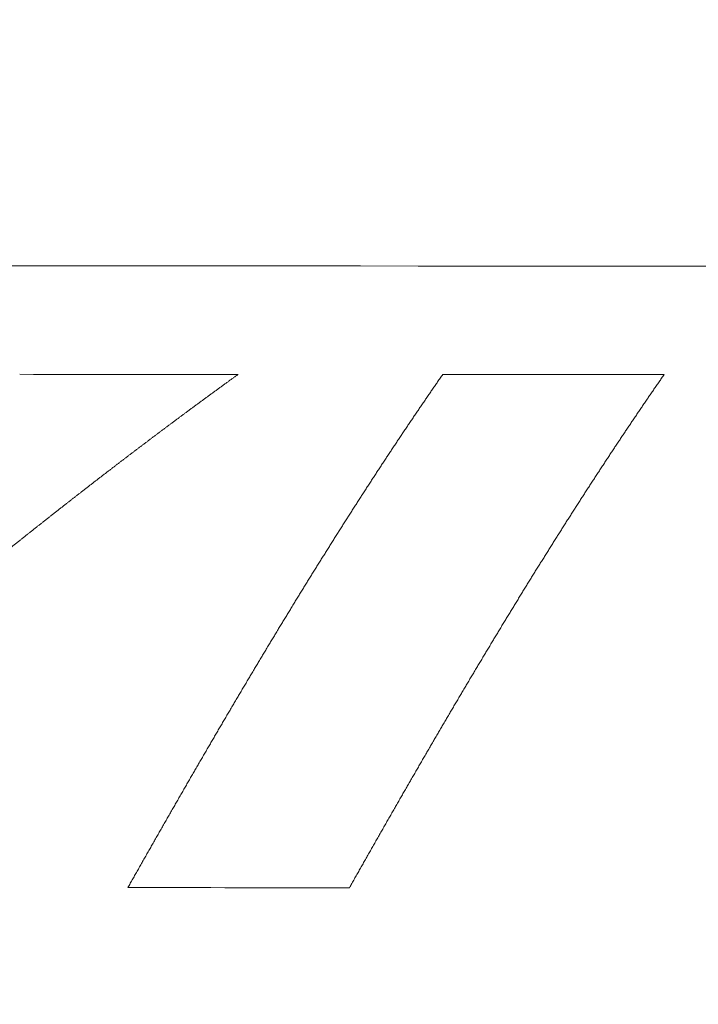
# Model space of a CAD drawing. Header units: millimetres. Extents: x 0 to 594, y 0 to 420.
# Tile 121 of 256: x 267.76 to 271.25, y 161.76 to 166.82. Entities that reach past the tile are written whole.
import ezdxf

# ---------------------------------------------------------------- set-up
doc = ezdxf.new("R2010")
doc.units = ezdxf.units.MM
doc.layers.add('1', color=7, linetype='Continuous', true_color=0xffffff)
doc.styles.add('Arial', font='txt')
doc.dimstyles.get("Standard").update_dxf_attribs({"dimtxt": 0.18, "dimasz": 0.18, "dimexe": 0.18, "dimexo": 0.0625, "dimgap": 0.09, "dimtad": 0, "dimtih": 1, "dimtoh": 1, "dimdec": 4, "dimzin": 0, "dimdsep": 46, "dimtxsty": 'Standard', "dimcen": 0.09, "dimadec": 0, "dimazin": 0, "dimtfac": 1, "dimtdec": 4, "dimtofl": 0, "dimtmove": 0, "dimatfit": 3, "dimfxl": 0, "dimtolj": 1, "dimtzin": 0, "dimarcsym": 0})

# ---------------------------------------------------------------- blocks, each defined once
blk = doc.blocks.new('_U8')
at = {"layer": '1', "color": 18, "lineweight": 18}
for p, q in [((226.9039, 215.3984), (226.9039, 196.8912)), ((318.5034, 149.327), (318.5034, 200.8912)), ((226.9039, 198.8912), (243.5405, 198.8912)), ((318.5034, 198.8912), (301.8668, 198.8912))]:
    blk.add_line(p, q, dxfattribs=at)
at = {"layer": '1', "color": 18}
for points in [[(226.9039, 198.8912), (230.4039, 199.8291), (230.4039, 197.9534)], [(318.5034, 198.8912), (315.0034, 197.9534), (315.0034, 199.8291)]]:
    blk.add_solid(points, dxfattribs=at)
at = {"layer": '1', "color": 18, "linetype": 'Continuous', "lineweight": 13, "char_height": 3.5, "attachment_point": 7, "line_spacing_factor": 1.047437, "style": 'Arial'}
for s, insert in [('\\fArial|b0|i0;\\W1.0000;LCG (DRY WEIGHT)', (255.1731, 196.2555)), ('\\fArial|b0|i0;\\W1.0000;1.8', (245.226, 196.2555))]:
    blk.add_mtext(s, dxfattribs=dict(at, insert=insert))
blk = doc.blocks.new('_U12')
at = {"layer": '1', "color": 18, "lineweight": 18}
for p, q in [((226.9039, 215.3984), (336.0772, 215.3984)), ((334.0772, 215.3984), (334.0772, 177.5008)), ((334.0772, 127.4368), (334.0772, 165.3344)), ((257.5135, 127.4368), (336.0772, 127.4368))]:
    blk.add_line(p, q, dxfattribs=at)
at = {"layer": '1', "color": 18}
for points in [[(334.0772, 215.3984), (335.015, 211.8984), (333.1393, 211.8984)], [(334.0772, 127.4368), (333.1393, 130.9368), (335.015, 130.9368)]]:
    blk.add_solid(points, dxfattribs=at)
at = {"layer": '1', "color": 18, "linetype": 'Continuous', "lineweight": 13, "char_height": 3.5, "attachment_point": 7, "rotation": 90, "line_spacing_factor": 1.047437, "style": 'Arial'}
for s, insert in [('\\fArial|b0|i0;\\W1.0000;LIFTING STROPS* EYE', (344.118, 145.1241)), ('\\fArial|b0|i0;\\W1.0000;1.76', (337.056, 166.9919))]:
    blk.add_mtext(s, dxfattribs=dict(at, insert=insert))

msp = doc.modelspace()

# ---------------------------------------------------------------- linework, layer by layer
at = {"layer": '1', "color": 155, "linetype": 'Continuous', "lineweight": 18}
msp.add_open_spline([(261.8275, 165.5564), (274.4391, 165.5484), (287.0508, 165.5407), (299.6624, 165.5328)], degree=3, dxfattribs=at)
at = {"layer": '1', "color": 155, "linetype": 'Continuous', "lineweight": 13}
for points, knots in [([(265.6621, 162.3586), (265.6663, 162.3624), (265.6748, 162.3699), (265.6874, 162.3811), (265.7, 162.3924), (265.7127, 162.4036), (265.7253, 162.4148), (265.738, 162.426), (265.7506, 162.4372), (265.7633, 162.4485), (265.7759, 162.4597), (265.7885, 162.4709), (265.8012, 162.4821), (265.8138, 162.4932), (265.8264, 162.5044), (265.8391, 162.5156), (265.8517, 162.5268), (265.8643, 162.5379), (265.877, 162.5491), (265.8896, 162.5603), (265.9022, 162.5714), (265.9149, 162.5826), (265.9275, 162.5937), (265.9401, 162.6048), (265.9528, 162.616), (265.9654, 162.6271), (265.978, 162.6382), (265.9907, 162.6493), (266.0033, 162.6604), (266.0159, 162.6715), (266.0285, 162.6826), (266.0412, 162.6937), (266.0538, 162.7048), (266.0664, 162.7159), (266.079, 162.727), (266.0917, 162.738), (266.1043, 162.7491), (266.1169, 162.7602), (266.1295, 162.7712), (266.1422, 162.7823), (266.1548, 162.7933), (266.1674, 162.8043), (266.18, 162.8154), (266.1926, 162.8264), (266.2053, 162.8374), (266.2179, 162.8484), (266.2305, 162.8594), (266.2431, 162.8704), (266.2558, 162.8814), (266.2684, 162.8924), (266.281, 162.9034), (266.2936, 162.9144), (266.3062, 162.9253), (266.3189, 162.9363), (266.3315, 162.9473), (266.3441, 162.9582), (266.3567, 162.9692), (266.3693, 162.9801), (266.3819, 162.991), (266.3946, 163.002), (266.4072, 163.0129), (266.4198, 163.0238), (266.4324, 163.0347), (266.445, 163.0456), (266.4577, 163.0565), (266.4703, 163.0674), (266.4829, 163.0783), (266.4955, 163.0891), (266.5081, 163.1), (266.5207, 163.1109), (266.5334, 163.1217), (266.546, 163.1326), (266.5586, 163.1434), (266.5712, 163.1543), (266.5838, 163.1651), (266.5965, 163.1759), (266.6091, 163.1867), (266.6217, 163.1975), (266.6343, 163.2083), (266.6469, 163.2191), (266.6596, 163.2299), (266.6722, 163.2407), (266.6848, 163.2515), (266.6974, 163.2622), (266.71, 163.273), (266.7227, 163.2838), (266.7353, 163.2945), (266.7479, 163.3053), (266.7605, 163.316), (266.7731, 163.3267), (266.7858, 163.3374), (266.7984, 163.3482), (266.811, 163.3589), (266.8236, 163.3696), (266.8363, 163.3803), (266.8489, 163.3909), (266.8615, 163.4016), (266.8741, 163.4123), (266.8868, 163.423), (266.8994, 163.4336), (266.912, 163.4443), (266.9246, 163.4549), (266.9373, 163.4655), (266.9499, 163.4762), (266.9625, 163.4868), (266.9751, 163.4974), (266.9878, 163.508), (267.0004, 163.5186), (267.013, 163.5292), (267.0257, 163.5398), (267.0383, 163.5504), (267.0509, 163.5609), (267.0636, 163.5715), (267.0762, 163.582), (267.0888, 163.5926), (267.1015, 163.6031), (267.1141, 163.6137), (267.1267, 163.6242), (267.1394, 163.6347), (267.152, 163.6452), (267.1646, 163.6557), (267.1773, 163.6662), (267.1899, 163.6767), (267.2026, 163.6872), (267.2152, 163.6976), (267.2278, 163.7081), (267.2405, 163.7185), (267.2531, 163.729), (267.2658, 163.7394), (267.2784, 163.7499), (267.2911, 163.7603), (267.3037, 163.7707), (267.3164, 163.7811), (267.329, 163.7915), (267.3417, 163.8019), (267.3543, 163.8123), (267.367, 163.8226), (267.3796, 163.833), (267.3923, 163.8434), (267.4049, 163.8537), (267.4176, 163.8641), (267.4302, 163.8744), (267.4429, 163.8847), (267.4555, 163.895), (267.4682, 163.9054), (267.4809, 163.9157), (267.4935, 163.9259), (267.5062, 163.9362), (267.5188, 163.9465), (267.5315, 163.9568), (267.5442, 163.967), (267.5568, 163.9773), (267.5695, 163.9875), (267.5822, 163.9978), (267.5949, 164.008), (267.6075, 164.0182), (267.6202, 164.0284), (267.6329, 164.0386), (267.6455, 164.0488), (267.6582, 164.059), (267.6709, 164.0692), (267.6836, 164.0793), (267.6963, 164.0895), (267.7089, 164.0997), (267.7216, 164.1098), (267.7343, 164.1199), (267.747, 164.1301), (267.7597, 164.1402), (267.7724, 164.1503), (267.7851, 164.1604), (267.7977, 164.1705), (267.8104, 164.1805), (267.8231, 164.1906), (267.8358, 164.2007), (267.8485, 164.2107), (267.8612, 164.2208), (267.8739, 164.2308), (267.8866, 164.2408), (267.8993, 164.2509), (267.912, 164.2609), (267.9247, 164.2709), (267.9374, 164.2809), (267.9501, 164.2909), (267.9629, 164.3008), (267.9756, 164.3108), (267.9883, 164.3207), (268.001, 164.3307), (268.0137, 164.3406), (268.0264, 164.3506), (268.0392, 164.3605), (268.0519, 164.3704), (268.0646, 164.3803), (268.0773, 164.3902), (268.09, 164.4001), (268.1028, 164.4099), (268.1155, 164.4198), (268.1282, 164.4297), (268.141, 164.4395), (268.1537, 164.4494), (268.1664, 164.4592), (268.1792, 164.469), (268.1919, 164.4788), (268.2047, 164.4886), (268.2174, 164.4984), (268.2302, 164.5082), (268.2429, 164.518), (268.2557, 164.5277), (268.2684, 164.5375), (268.2812, 164.5472), (268.2939, 164.557), (268.3067, 164.5667), (268.3194, 164.5764), (268.3322, 164.5861), (268.345, 164.5958), (268.3577, 164.6055), (268.3705, 164.6152), (268.3833, 164.6248), (268.396, 164.6345), (268.4088, 164.6441), (268.4216, 164.6538), (268.4344, 164.6634), (268.4471, 164.673), (268.4599, 164.6826), (268.4727, 164.6922), (268.4855, 164.7018), (268.4983, 164.7114), (268.5111, 164.721), (268.5239, 164.7305), (268.5367, 164.7401), (268.5495, 164.7496), (268.5622, 164.7592), (268.5751, 164.7687), (268.5879, 164.7782), (268.6007, 164.7877), (268.6135, 164.7972), (268.6263, 164.8067), (268.6391, 164.8162), (268.6519, 164.8256), (268.6647, 164.8351), (268.6775, 164.8445), (268.6904, 164.854), (268.7032, 164.8634), (268.716, 164.8728), (268.7288, 164.8822), (268.7417, 164.8916), (268.7545, 164.901), (268.7673, 164.9103), (268.7802, 164.9197), (268.793, 164.9291), (268.8059, 164.9384), (268.8187, 164.9477), (268.8316, 164.9571), (268.8444, 164.9664), (268.8573, 164.9757), (268.8701, 164.985), (268.8787, 164.9911), (268.883, 164.9942)], [0, 0, 0, 0, 0.003937, 0.007874, 0.011811, 0.015748, 0.019685, 0.023622, 0.027559, 0.031496, 0.035433, 0.03937, 0.043307, 0.047244, 0.051181, 0.055118, 0.059055, 0.062992, 0.066929, 0.070866, 0.074803, 0.07874, 0.082678, 0.086615, 0.090552, 0.094489, 0.098426, 0.102363, 0.1063, 0.110237, 0.114174, 0.118111, 0.122048, 0.125985, 0.129922, 0.133859, 0.137796, 0.141733, 0.14567, 0.149608, 0.153545, 0.157482, 0.161419, 0.165356, 0.169293, 0.17323, 0.177167, 0.181104, 0.185041, 0.188978, 0.192915, 0.196853, 0.20079, 0.204727, 0.208664, 0.212601, 0.216538, 0.220475, 0.224412, 0.228349, 0.232286, 0.236224, 0.240161, 0.244098, 0.248035, 0.251972, 0.255909, 0.259846, 0.263783, 0.26772, 0.271658, 0.275595, 0.279532, 0.283469, 0.287406, 0.291343, 0.29528, 0.299217, 0.303154, 0.307092, 0.311029, 0.314966, 0.318903, 0.32284, 0.326777, 0.330714, 0.334651, 0.338589, 0.342526, 0.346463, 0.3504, 0.354337, 0.358274, 0.362211, 0.366148, 0.370085, 0.374023, 0.37796, 0.381897, 0.385834, 0.389771, 0.393708, 0.397645, 0.401582, 0.405519, 0.409457, 0.413394, 0.417331, 0.421268, 0.425205, 0.429142, 0.433079, 0.437016, 0.440953, 0.44489, 0.448827, 0.452765, 0.456702, 0.460639, 0.464576, 0.468513, 0.47245, 0.476387, 0.480324, 0.484261, 0.488198, 0.492135, 0.496072, 0.500009, 0.503946, 0.507884, 0.511821, 0.515758, 0.519695, 0.523632, 0.527569, 0.531506, 0.535443, 0.53938, 0.543317, 0.547254, 0.551191, 0.555128, 0.559065, 0.563002, 0.566939, 0.570876, 0.574813, 0.57875, 0.582687, 0.586624, 0.590561, 0.594498, 0.598435, 0.602372, 0.606309, 0.610246, 0.614183, 0.61812, 0.622057, 0.625994, 0.629931, 0.633868, 0.637805, 0.641742, 0.645679, 0.649616, 0.653553, 0.65749, 0.661427, 0.665364, 0.6693, 0.673237, 0.677174, 0.681111, 0.685048, 0.688985, 0.692922, 0.696859, 0.700796, 0.704733, 0.70867, 0.712607, 0.716544, 0.72048, 0.724417, 0.728354, 0.732291, 0.736228, 0.740165, 0.744102, 0.748039, 0.751976, 0.755912, 0.759849, 0.763786, 0.767723, 0.77166, 0.775597, 0.779534, 0.783471, 0.787408, 0.791344, 0.795281, 0.799218, 0.803155, 0.807092, 0.811029, 0.814966, 0.818902, 0.822839, 0.826776, 0.830713, 0.83465, 0.838587, 0.842524, 0.846461, 0.850397, 0.854334, 0.858271, 0.862208, 0.866145, 0.870082, 0.874019, 0.877955, 0.881892, 0.885829, 0.889766, 0.893703, 0.89764, 0.901577, 0.905514, 0.90945, 0.913387, 0.917324, 0.921261, 0.925198, 0.929135, 0.933072, 0.937009, 0.940946, 0.944883, 0.94882, 0.952756, 0.956693, 0.96063, 0.964567, 0.968504, 0.972441, 0.976378, 0.980315, 0.984252, 0.988189, 0.992126, 0.996063, 1, 1, 1, 1]), ([(268.3168, 162.3579), (268.3189, 162.3617), (268.3232, 162.3691), (268.3295, 162.3804), (268.3359, 162.3916), (268.3422, 162.4028), (268.3485, 162.414), (268.3549, 162.4252), (268.3612, 162.4364), (268.3675, 162.4476), (268.3739, 162.4587), (268.3802, 162.4699), (268.3865, 162.4811), (268.3929, 162.4923), (268.3992, 162.5034), (268.4056, 162.5146), (268.4119, 162.5257), (268.4182, 162.5369), (268.4245, 162.548), (268.4309, 162.5591), (268.4372, 162.5703), (268.4435, 162.5814), (268.4499, 162.5925), (268.4562, 162.6036), (268.4625, 162.6147), (268.4689, 162.6258), (268.4752, 162.6369), (268.4815, 162.648), (268.4878, 162.6591), (268.4942, 162.6702), (268.5005, 162.6812), (268.5068, 162.6923), (268.5131, 162.7034), (268.5195, 162.7144), (268.5258, 162.7255), (268.5321, 162.7365), (268.5384, 162.7475), (268.5448, 162.7586), (268.5511, 162.7696), (268.5574, 162.7806), (268.5637, 162.7916), (268.5701, 162.8026), (268.5764, 162.8136), (268.5827, 162.8246), (268.589, 162.8356), (268.5953, 162.8466), (268.6017, 162.8576), (268.608, 162.8685), (268.6143, 162.8795), (268.6206, 162.8905), (268.627, 162.9014), (268.6333, 162.9124), (268.6396, 162.9233), (268.6459, 162.9342), (268.6522, 162.9452), (268.6586, 162.9561), (268.6649, 162.967), (268.6712, 162.9779), (268.6775, 162.9888), (268.6838, 162.9997), (268.6902, 163.0106), (268.6965, 163.0215), (268.7028, 163.0324), (268.7091, 163.0432), (268.7154, 163.0541), (268.7217, 163.0649), (268.7281, 163.0758), (268.7344, 163.0866), (268.7407, 163.0975), (268.747, 163.1083), (268.7533, 163.1191), (268.7597, 163.13), (268.766, 163.1408), (268.7723, 163.1516), (268.7786, 163.1624), (268.7849, 163.1732), (268.7913, 163.184), (268.7976, 163.1947), (268.8039, 163.2055), (268.8102, 163.2163), (268.8165, 163.227), (268.8229, 163.2378), (268.8292, 163.2485), (268.8355, 163.2593), (268.8418, 163.27), (268.8481, 163.2807), (268.8545, 163.2915), (268.8608, 163.3022), (268.8671, 163.3129), (268.8734, 163.3236), (268.8798, 163.3343), (268.8861, 163.345), (268.8924, 163.3557), (268.8987, 163.3663), (268.9051, 163.377), (268.9114, 163.3876), (268.9177, 163.3983), (268.924, 163.4089), (268.9304, 163.4196), (268.9367, 163.4302), (268.943, 163.4408), (268.9493, 163.4515), (268.9557, 163.4621), (268.962, 163.4727), (268.9683, 163.4833), (268.9746, 163.4939), (268.981, 163.5044), (268.9873, 163.515), (268.9936, 163.5256), (269, 163.5362), (269.0063, 163.5467), (269.0126, 163.5573), (269.0189, 163.5678), (269.0253, 163.5783), (269.0316, 163.5889), (269.0379, 163.5994), (269.0443, 163.6099), (269.0506, 163.6204), (269.0569, 163.6309), (269.0633, 163.6414), (269.0696, 163.6519), (269.076, 163.6623), (269.0823, 163.6728), (269.0886, 163.6833), (269.095, 163.6937), (269.1013, 163.7042), (269.1076, 163.7146), (269.114, 163.725), (269.1203, 163.7355), (269.1267, 163.7459), (269.133, 163.7563), (269.1394, 163.7667), (269.1457, 163.7771), (269.152, 163.7875), (269.1584, 163.7978), (269.1647, 163.8082), (269.1711, 163.8186), (269.1774, 163.8289), (269.1838, 163.8393), (269.1901, 163.8496), (269.1965, 163.86), (269.2028, 163.8703), (269.2092, 163.8806), (269.2155, 163.8909), (269.2219, 163.9012), (269.2282, 163.9115), (269.2346, 163.9218), (269.2409, 163.9321), (269.2473, 163.9424), (269.2537, 163.9526), (269.26, 163.9629), (269.2664, 163.9731), (269.2727, 163.9834), (269.2791, 163.9936), (269.2855, 164.0038), (269.2918, 164.014), (269.2982, 164.0243), (269.3046, 164.0345), (269.3109, 164.0447), (269.3173, 164.0548), (269.3237, 164.065), (269.33, 164.0752), (269.3364, 164.0854), (269.3428, 164.0955), (269.3491, 164.1057), (269.3555, 164.1158), (269.3619, 164.1259), (269.3683, 164.136), (269.3746, 164.1462), (269.381, 164.1563), (269.3874, 164.1664), (269.3938, 164.1765), (269.4002, 164.1865), (269.4065, 164.1966), (269.4129, 164.2067), (269.4193, 164.2167), (269.4257, 164.2268), (269.4321, 164.2368), (269.4385, 164.2469), (269.4449, 164.2569), (269.4513, 164.2669), (269.4577, 164.2769), (269.464, 164.2869), (269.4704, 164.2969), (269.4768, 164.3069), (269.4832, 164.3169), (269.4896, 164.3269), (269.496, 164.3368), (269.5024, 164.3468), (269.5088, 164.3567), (269.5152, 164.3667), (269.5217, 164.3766), (269.5281, 164.3865), (269.5345, 164.3964), (269.5409, 164.4063), (269.5473, 164.4162), (269.5537, 164.4261), (269.5601, 164.436), (269.5665, 164.4458), (269.573, 164.4557), (269.5794, 164.4656), (269.5858, 164.4754), (269.5922, 164.4852), (269.5986, 164.4951), (269.6051, 164.5049), (269.6115, 164.5147), (269.6179, 164.5245), (269.6243, 164.5343), (269.6308, 164.5441), (269.6372, 164.5538), (269.6436, 164.5636), (269.6501, 164.5734), (269.6565, 164.5831), (269.663, 164.5929), (269.6694, 164.6026), (269.6758, 164.6123), (269.6823, 164.622), (269.6887, 164.6317), (269.6952, 164.6414), (269.7016, 164.6511), (269.7081, 164.6608), (269.7145, 164.6705), (269.721, 164.6801), (269.7274, 164.6898), (269.7339, 164.6994), (269.7404, 164.7091), (269.7468, 164.7187), (269.7533, 164.7283), (269.7598, 164.7379), (269.7662, 164.7475), (269.7727, 164.7571), (269.7792, 164.7667), (269.7856, 164.7763), (269.7921, 164.7858), (269.7986, 164.7954), (269.8051, 164.8049), (269.8115, 164.8145), (269.818, 164.824), (269.8245, 164.8335), (269.831, 164.843), (269.8375, 164.8525), (269.844, 164.862), (269.8505, 164.8715), (269.8569, 164.881), (269.8634, 164.8905), (269.8699, 164.8999), (269.8764, 164.9094), (269.8829, 164.9188), (269.8894, 164.9282), (269.8959, 164.9377), (269.9025, 164.9471), (269.909, 164.9565), (269.9155, 164.9659), (269.922, 164.9753), (269.9285, 164.9846), (269.9328, 164.9909), (269.935, 164.994)], [0, 0, 0, 0, 0.003937, 0.007874, 0.011811, 0.015748, 0.019685, 0.023622, 0.027559, 0.031496, 0.035433, 0.03937, 0.043307, 0.047244, 0.051181, 0.055118, 0.059056, 0.062993, 0.06693, 0.070867, 0.074804, 0.078741, 0.082678, 0.086615, 0.090552, 0.094489, 0.098426, 0.102363, 0.1063, 0.110237, 0.114175, 0.118112, 0.122049, 0.125986, 0.129923, 0.13386, 0.137797, 0.141734, 0.145671, 0.149609, 0.153546, 0.157483, 0.16142, 0.165357, 0.169294, 0.173231, 0.177168, 0.181105, 0.185043, 0.18898, 0.192917, 0.196854, 0.200791, 0.204728, 0.208665, 0.212602, 0.21654, 0.220477, 0.224414, 0.228351, 0.232288, 0.236225, 0.240162, 0.2441, 0.248037, 0.251974, 0.255911, 0.259848, 0.263785, 0.267722, 0.271659, 0.275597, 0.279534, 0.283471, 0.287408, 0.291345, 0.295282, 0.299219, 0.303157, 0.307094, 0.311031, 0.314968, 0.318905, 0.322842, 0.326779, 0.330716, 0.334654, 0.338591, 0.342528, 0.346465, 0.350402, 0.354339, 0.358276, 0.362213, 0.36615, 0.370088, 0.374025, 0.377962, 0.381899, 0.385836, 0.389773, 0.39371, 0.397647, 0.401584, 0.405522, 0.409459, 0.413396, 0.417333, 0.42127, 0.425207, 0.429144, 0.433081, 0.437018, 0.440955, 0.444892, 0.448829, 0.452767, 0.456704, 0.460641, 0.464578, 0.468515, 0.472452, 0.476389, 0.480326, 0.484263, 0.4882, 0.492137, 0.496074, 0.500011, 0.503948, 0.507885, 0.511822, 0.515759, 0.519696, 0.523633, 0.52757, 0.531507, 0.535444, 0.539381, 0.543318, 0.547255, 0.551192, 0.555129, 0.559066, 0.563003, 0.56694, 0.570877, 0.574814, 0.578751, 0.582688, 0.586625, 0.590562, 0.594499, 0.598436, 0.602373, 0.60631, 0.610247, 0.614184, 0.618121, 0.622058, 0.625995, 0.629932, 0.633869, 0.637806, 0.641743, 0.64568, 0.649617, 0.653553, 0.65749, 0.661427, 0.665364, 0.669301, 0.673238, 0.677175, 0.681112, 0.685049, 0.688986, 0.692923, 0.696859, 0.700796, 0.704733, 0.70867, 0.712607, 0.716544, 0.720481, 0.724418, 0.728355, 0.732291, 0.736228, 0.740165, 0.744102, 0.748039, 0.751976, 0.755913, 0.75985, 0.763786, 0.767723, 0.77166, 0.775597, 0.779534, 0.783471, 0.787408, 0.791344, 0.795281, 0.799218, 0.803155, 0.807092, 0.811029, 0.814966, 0.818902, 0.822839, 0.826776, 0.830713, 0.83465, 0.838587, 0.842524, 0.84646, 0.850397, 0.854334, 0.858271, 0.862208, 0.866145, 0.870082, 0.874018, 0.877955, 0.881892, 0.885829, 0.889766, 0.893703, 0.89764, 0.901577, 0.905513, 0.90945, 0.913387, 0.917324, 0.921261, 0.925198, 0.929135, 0.933072, 0.937009, 0.940946, 0.944883, 0.948819, 0.952756, 0.956693, 0.96063, 0.964567, 0.968504, 0.972441, 0.976378, 0.980315, 0.984252, 0.988189, 0.992126, 0.996063, 1, 1, 1, 1]), ([(271.073, 164.9937), (271.0708, 164.9906), (271.0665, 164.9844), (271.06, 164.975), (271.0535, 164.9656), (271.047, 164.9562), (271.0404, 164.9468), (271.0339, 164.9374), (271.0274, 164.928), (271.0209, 164.9185), (271.0144, 164.9091), (271.0079, 164.8996), (271.0015, 164.8902), (270.995, 164.8807), (270.9885, 164.8712), (270.982, 164.8618), (270.9755, 164.8523), (270.969, 164.8428), (270.9625, 164.8332), (270.956, 164.8237), (270.9496, 164.8142), (270.9431, 164.8047), (270.9366, 164.7951), (270.9301, 164.7856), (270.9237, 164.776), (270.9172, 164.7664), (270.9107, 164.7568), (270.9043, 164.7472), (270.8978, 164.7376), (270.8913, 164.728), (270.8849, 164.7184), (270.8784, 164.7088), (270.872, 164.6991), (270.8655, 164.6895), (270.8591, 164.6798), (270.8526, 164.6702), (270.8462, 164.6605), (270.8397, 164.6508), (270.8333, 164.6411), (270.8268, 164.6314), (270.8204, 164.6217), (270.8139, 164.612), (270.8075, 164.6023), (270.8011, 164.5926), (270.7946, 164.5828), (270.7882, 164.5731), (270.7818, 164.5633), (270.7753, 164.5536), (270.7689, 164.5438), (270.7625, 164.534), (270.756, 164.5242), (270.7496, 164.5144), (270.7432, 164.5046), (270.7368, 164.4948), (270.7304, 164.4849), (270.7239, 164.4751), (270.7175, 164.4653), (270.7111, 164.4554), (270.7047, 164.4456), (270.6983, 164.4357), (270.6919, 164.4258), (270.6855, 164.4159), (270.679, 164.406), (270.6726, 164.3961), (270.6662, 164.3862), (270.6598, 164.3763), (270.6534, 164.3664), (270.647, 164.3564), (270.6406, 164.3465), (270.6342, 164.3365), (270.6278, 164.3266), (270.6214, 164.3166), (270.615, 164.3066), (270.6086, 164.2966), (270.6023, 164.2867), (270.5959, 164.2766), (270.5895, 164.2666), (270.5831, 164.2566), (270.5767, 164.2466), (270.5703, 164.2366), (270.5639, 164.2265), (270.5575, 164.2165), (270.5512, 164.2064), (270.5448, 164.1963), (270.5384, 164.1863), (270.532, 164.1762), (270.5256, 164.1661), (270.5193, 164.156), (270.5129, 164.1459), (270.5065, 164.1358), (270.5001, 164.1256), (270.4938, 164.1155), (270.4874, 164.1054), (270.481, 164.0952), (270.4747, 164.0851), (270.4683, 164.0749), (270.4619, 164.0647), (270.4556, 164.0546), (270.4492, 164.0444), (270.4428, 164.0342), (270.4365, 164.024), (270.4301, 164.0138), (270.4238, 164.0035), (270.4174, 163.9933), (270.411, 163.9831), (270.4047, 163.9728), (270.3983, 163.9626), (270.392, 163.9523), (270.3856, 163.9421), (270.3793, 163.9318), (270.3729, 163.9215), (270.3666, 163.9112), (270.3602, 163.9009), (270.3539, 163.8906), (270.3475, 163.8803), (270.3412, 163.87), (270.3348, 163.8597), (270.3285, 163.8493), (270.3221, 163.839), (270.3158, 163.8286), (270.3094, 163.8183), (270.3031, 163.8079), (270.2967, 163.7975), (270.2904, 163.7872), (270.2841, 163.7768), (270.2777, 163.7664), (270.2714, 163.756), (270.265, 163.7456), (270.2587, 163.7352), (270.2524, 163.7247), (270.246, 163.7143), (270.2397, 163.7039), (270.2334, 163.6934), (270.227, 163.683), (270.2207, 163.6725), (270.2144, 163.662), (270.208, 163.6516), (270.2017, 163.6411), (270.1954, 163.6306), (270.189, 163.6201), (270.1827, 163.6096), (270.1764, 163.5991), (270.17, 163.5886), (270.1637, 163.578), (270.1574, 163.5675), (270.151, 163.557), (270.1447, 163.5464), (270.1384, 163.5358), (270.1321, 163.5253), (270.1257, 163.5147), (270.1194, 163.5041), (270.1131, 163.4936), (270.1068, 163.483), (270.1004, 163.4724), (270.0941, 163.4618), (270.0878, 163.4512), (270.0815, 163.4405), (270.0752, 163.4299), (270.0688, 163.4193), (270.0625, 163.4086), (270.0562, 163.398), (270.0499, 163.3873), (270.0435, 163.3767), (270.0372, 163.366), (270.0309, 163.3553), (270.0246, 163.3447), (270.0183, 163.334), (270.0119, 163.3233), (270.0056, 163.3126), (269.9993, 163.3019), (269.993, 163.2912), (269.9867, 163.2804), (269.9804, 163.2697), (269.974, 163.259), (269.9677, 163.2482), (269.9614, 163.2375), (269.9551, 163.2267), (269.9488, 163.216), (269.9424, 163.2052), (269.9361, 163.1944), (269.9298, 163.1836), (269.9235, 163.1729), (269.9172, 163.1621), (269.9109, 163.1513), (269.9045, 163.1405), (269.8982, 163.1296), (269.8919, 163.1188), (269.8856, 163.108), (269.8793, 163.0972), (269.873, 163.0863), (269.8667, 163.0755), (269.8603, 163.0646), (269.854, 163.0538), (269.8477, 163.0429), (269.8414, 163.032), (269.8351, 163.0211), (269.8288, 163.0103), (269.8224, 162.9994), (269.8161, 162.9885), (269.8098, 162.9776), (269.8035, 162.9667), (269.7972, 162.9557), (269.7909, 162.9448), (269.7845, 162.9339), (269.7782, 162.923), (269.7719, 162.912), (269.7656, 162.9011), (269.7593, 162.8901), (269.753, 162.8792), (269.7466, 162.8682), (269.7403, 162.8572), (269.734, 162.8463), (269.7277, 162.8353), (269.7214, 162.8243), (269.715, 162.8133), (269.7087, 162.8023), (269.7024, 162.7913), (269.6961, 162.7803), (269.6898, 162.7692), (269.6835, 162.7582), (269.6771, 162.7472), (269.6708, 162.7362), (269.6645, 162.7251), (269.6582, 162.7141), (269.6518, 162.703), (269.6455, 162.6919), (269.6392, 162.6809), (269.6329, 162.6698), (269.6266, 162.6587), (269.6202, 162.6477), (269.6139, 162.6366), (269.6076, 162.6255), (269.6013, 162.6144), (269.5949, 162.6033), (269.5886, 162.5922), (269.5823, 162.581), (269.576, 162.5699), (269.5696, 162.5588), (269.5633, 162.5476), (269.557, 162.5365), (269.5506, 162.5254), (269.5443, 162.5142), (269.538, 162.5031), (269.5317, 162.4919), (269.5253, 162.4807), (269.519, 162.4696), (269.5127, 162.4584), (269.5063, 162.4472), (269.5, 162.436), (269.4937, 162.4248), (269.4873, 162.4136), (269.481, 162.4024), (269.4746, 162.3912), (269.4683, 162.38), (269.462, 162.3688), (269.4577, 162.3613), (269.4556, 162.3575)], [0, 0, 0, 0, 0.003937, 0.007874, 0.011811, 0.015748, 0.019685, 0.023622, 0.027559, 0.031496, 0.035433, 0.03937, 0.043307, 0.047244, 0.051181, 0.055117, 0.059054, 0.062991, 0.066928, 0.070865, 0.074802, 0.078739, 0.082676, 0.086613, 0.09055, 0.094487, 0.098423, 0.10236, 0.106297, 0.110234, 0.114171, 0.118108, 0.122045, 0.125982, 0.129918, 0.133855, 0.137792, 0.141729, 0.145666, 0.149603, 0.15354, 0.157476, 0.161413, 0.16535, 0.169287, 0.173224, 0.177161, 0.181098, 0.185034, 0.188971, 0.192908, 0.196845, 0.200782, 0.204719, 0.208656, 0.212592, 0.216529, 0.220466, 0.224403, 0.22834, 0.232277, 0.236214, 0.24015, 0.244087, 0.248024, 0.251961, 0.255898, 0.259835, 0.263772, 0.267709, 0.271645, 0.275582, 0.279519, 0.283456, 0.287393, 0.29133, 0.295267, 0.299204, 0.303141, 0.307077, 0.311014, 0.314951, 0.318888, 0.322825, 0.326762, 0.330699, 0.334636, 0.338573, 0.34251, 0.346447, 0.350383, 0.35432, 0.358257, 0.362194, 0.366131, 0.370068, 0.374005, 0.377942, 0.381879, 0.385816, 0.389753, 0.39369, 0.397627, 0.401564, 0.405501, 0.409438, 0.413375, 0.417312, 0.421249, 0.425186, 0.429123, 0.43306, 0.436997, 0.440934, 0.444871, 0.448808, 0.452745, 0.456682, 0.460619, 0.464556, 0.468493, 0.47243, 0.476367, 0.480304, 0.484241, 0.488178, 0.492115, 0.496052, 0.499989, 0.503926, 0.507863, 0.5118, 0.515737, 0.519674, 0.523611, 0.527548, 0.531485, 0.535422, 0.539359, 0.543296, 0.547233, 0.551171, 0.555108, 0.559045, 0.562982, 0.566919, 0.570856, 0.574793, 0.57873, 0.582667, 0.586604, 0.590541, 0.594478, 0.598416, 0.602353, 0.60629, 0.610227, 0.614164, 0.618101, 0.622038, 0.625975, 0.629912, 0.633849, 0.637787, 0.641724, 0.645661, 0.649598, 0.653535, 0.657472, 0.661409, 0.665346, 0.669284, 0.673221, 0.677158, 0.681095, 0.685032, 0.688969, 0.692906, 0.696843, 0.700781, 0.704718, 0.708655, 0.712592, 0.716529, 0.720466, 0.724403, 0.728341, 0.732278, 0.736215, 0.740152, 0.744089, 0.748026, 0.751963, 0.7559, 0.759838, 0.763775, 0.767712, 0.771649, 0.775586, 0.779523, 0.78346, 0.787398, 0.791335, 0.795272, 0.799209, 0.803146, 0.807083, 0.81102, 0.814957, 0.818895, 0.822832, 0.826769, 0.830706, 0.834643, 0.83858, 0.842517, 0.846454, 0.850391, 0.854329, 0.858266, 0.862203, 0.86614, 0.870077, 0.874014, 0.877951, 0.881888, 0.885825, 0.889763, 0.8937, 0.897637, 0.901574, 0.905511, 0.909448, 0.913385, 0.917322, 0.921259, 0.925196, 0.929133, 0.93307, 0.937007, 0.940944, 0.944882, 0.948819, 0.952756, 0.956693, 0.96063, 0.964567, 0.968504, 0.972441, 0.976378, 0.980315, 0.984252, 0.988189, 0.992126, 0.996063, 1, 1, 1, 1])]:
    msp.add_open_spline(points, degree=3, knots=knots, dxfattribs=at)
for points in [[(268.883, 164.9942), (268.5089, 164.9945), (268.1349, 164.9947), (267.7609, 164.9949)], [(269.935, 164.994), (270.3143, 164.9939), (270.6937, 164.9938), (271.073, 164.9937)], [(269.4556, 162.3575), (269.076, 162.3577), (268.6964, 162.3578), (268.3168, 162.3579)]]:
    msp.add_open_spline(points, degree=3, dxfattribs=at)
at = {"layer": '1', "color": 155, "linetype": 'Continuous', "lineweight": 18}
for points, knots in [([(314.1626, 146.3749), (310.3422, 146.3831), (306.5218, 146.3912), (298.8809, 146.4075), (291.24, 146.4238), (283.5992, 146.44), (275.9583, 146.4563), (272.1379, 146.4644), (266.4072, 146.4766), (264.497, 146.4807), (261.6317, 146.4869), (260.199, 146.4899), (258.7663, 146.493), (257.8112, 146.495), (257.3337, 146.496), (254.9459, 146.5011), (253.0357, 146.5053), (249.2153, 146.5152), (247.305, 146.5208), (243.4846, 146.5348), (241.5744, 146.5432), (237.754, 146.564), (235.8438, 146.5764), (232.0235, 146.6066), (230.1133, 146.6243), (227.7256, 146.6506), (227.2481, 146.656), (226.293, 146.6674), (225.8155, 146.6733), (224.3829, 146.6917), (223.4279, 146.7048), (221.5179, 146.7331), (220.5629, 146.7483), (218.6531, 146.7808), (216.7434, 146.8156), (214.8338, 146.8554), (212.9242, 146.8982), (211.9695, 146.9211), (209.1056, 146.9944), (207.1965, 147.0497), (204.3332, 147.1442), (203.3788, 147.1777), (201.4702, 147.2487), (200.516, 147.2863), (198.6076, 147.3661), (197.6536, 147.4082), (195.7455, 147.4973), (194.7916, 147.5443), (192.8839, 147.6435), (191.9301, 147.6958), (190.4996, 147.7783), (190.0228, 147.8065), (189.0692, 147.8644), (188.5924, 147.8941), (187.1623, 147.9854), (186.2091, 148.0492), (184.3034, 148.1832), (183.3508, 148.2535), (181.4462, 148.4008), (180.4942, 148.4779), (178.5908, 148.6394), (177.6395, 148.7238), (175.7374, 148.9006), (174.7867, 148.993), (172.8861, 149.1862), (171.9362, 149.2871), (170.7492, 149.419), (170.3932, 149.459), (170.0372, 149.4997), (169.7999, 149.5269), (169.6812, 149.5406), (169.0881, 149.6095), (168.6137, 149.6658), (167.6654, 149.7809), (167.1915, 149.8397), (166.244, 149.9598), (165.7704, 150.0211), (164.8237, 150.1464), (164.3506, 150.2104), (163.4048, 150.3412), (162.9322, 150.408), (162.2235, 150.5104), (161.9873, 150.5449), (161.5151, 150.6146), (161.2791, 150.6498), (160.8071, 150.7212), (160.5712, 150.7572), (160.0996, 150.8303), (159.8638, 150.8672), (159.1567, 150.9796), (158.6857, 151.0563), (157.7441, 151.2138), (157.2737, 151.2946), (156.3335, 151.4603), (155.8637, 151.5454), (154.9249, 151.7199), (154.4559, 151.8095), (153.5186, 151.9936), (153.0504, 152.0881), (152.1148, 152.2824), (151.5889, 152.3947), (151.0637, 152.5106), (150.947, 152.5364), (150.8886, 152.5494), (150.7136, 152.5884), (150.597, 152.6146), (150.2474, 152.6938), (150.0145, 152.7473), (149.3168, 152.91), (148.8526, 153.0214), (147.9265, 153.2508), (147.4646, 153.3688), (146.5431, 153.6119), (146.0836, 153.737), (145.1673, 153.995), (144.7104, 154.1279), (144.0274, 154.3337), (143.8001, 154.4034), (143.3463, 154.5451), (143.1197, 154.6171), (142.6675, 154.7635), (142.2161, 154.9123), (141.7664, 155.0662), (141.3177, 155.2228), (141.0938, 155.3024), (140.6469, 155.4646), (140.424, 155.5472), (139.9792, 155.7153), (139.7573, 155.8009), (139.3147, 155.9755), (139.094, 156.0644), (138.6537, 156.2458), (138.4342, 156.3382), (137.9964, 156.527), (137.7782, 156.6233), (137.3431, 156.82), (137.1263, 156.9204), (136.6943, 157.1259), (136.479, 157.2309), (136.0502, 157.4459), (135.8367, 157.5559), (135.5178, 157.725), (135.3852, 157.7964), (135.253, 157.8689), (135.2002, 157.898), (135.1738, 157.9126), (135.0946, 157.9565), (135.042, 157.9859), (134.7793, 158.134), (134.5711, 158.255), (134.2618, 158.4409), (134.1593, 158.5037), (133.9552, 158.6306), (133.8538, 158.6948), (133.652, 158.825), (133.5518, 158.8908), (133.3524, 159.0243), (133.2534, 159.0919), (133.0566, 159.2289), (132.9589, 159.2983), (132.7649, 159.4392), (132.6685, 159.5106), (132.4774, 159.6555), (132.3827, 159.729), (132.1947, 159.8784), (132.1016, 159.9542), (131.9171, 160.1083), (131.8257, 160.1866), (131.6449, 160.3459), (131.5555, 160.4269), (131.423, 160.5506), (131.3572, 160.6131), (131.2811, 160.6869), (131.2486, 160.7188), (131.227, 160.7401), (131.2163, 160.7508), (131.1194, 160.8472), (131.035, 160.9341), (130.8696, 161.1106), (130.7887, 161.2002), (130.6307, 161.3823), (130.5536, 161.4749), (130.4037, 161.6633), (130.3309, 161.7591), (130.2253, 161.9056), (130.1907, 161.9549), (130.1227, 162.0545), (130.0893, 162.1047), (130.024, 162.2063), (129.992, 162.2576), (129.9294, 162.3613), (129.8988, 162.4137), (129.8542, 162.4932), (129.8358, 162.5265), (129.8177, 162.5601), (129.8105, 162.5735), (129.8069, 162.5803), (129.7962, 162.6005), (129.7891, 162.614), (129.754, 162.6816), (129.7269, 162.736), (129.6966, 162.7996), (129.6925, 162.8084), (129.6884, 162.8171)], [0, 0, 0, 0, 0.061059, 0.061059, 0.122119, 0.183178, 0.183178, 0.244238, 0.244238, 0.274767, 0.274767, 0.290032, 0.297664, 0.297664, 0.305297, 0.305297, 0.335827, 0.335827, 0.366356, 0.366356, 0.396886, 0.396886, 0.427416, 0.427416, 0.457945, 0.457945, 0.465578, 0.465578, 0.47321, 0.47321, 0.488475, 0.488475, 0.50374, 0.50374, 0.519005, 0.53427, 0.53427, 0.549534, 0.549534, 0.580064, 0.580064, 0.595329, 0.595329, 0.610594, 0.610594, 0.625859, 0.625859, 0.641123, 0.641123, 0.656388, 0.656388, 0.664021, 0.664021, 0.671653, 0.671653, 0.686918, 0.686918, 0.702183, 0.702183, 0.717448, 0.717448, 0.732713, 0.732713, 0.747977, 0.747977, 0.763242, 0.763242, 0.767058, 0.768967, 0.768967, 0.770875, 0.770875, 0.778507, 0.778507, 0.78614, 0.78614, 0.793772, 0.793772, 0.801404, 0.801404, 0.809037, 0.809037, 0.812853, 0.812853, 0.816669, 0.816669, 0.820485, 0.820485, 0.824302, 0.824302, 0.831934, 0.831934, 0.839566, 0.839566, 0.847199, 0.847199, 0.854831, 0.854831, 0.862464, 0.862464, 0.870096, 0.87105, 0.87105, 0.872004, 0.872004, 0.873912, 0.873912, 0.877729, 0.877729, 0.885361, 0.885361, 0.892993, 0.892993, 0.900626, 0.900626, 0.908258, 0.908258, 0.912074, 0.912074, 0.915891, 0.915891, 0.919707, 0.923523, 0.923523, 0.927339, 0.927339, 0.931156, 0.931156, 0.934972, 0.934972, 0.938788, 0.938788, 0.942604, 0.942604, 0.94642, 0.94642, 0.950237, 0.950237, 0.954053, 0.954053, 0.957869, 0.957869, 0.959777, 0.960254, 0.960254, 0.960731, 0.960731, 0.961685, 0.961685, 0.965501, 0.965501, 0.96741, 0.96741, 0.969318, 0.969318, 0.971226, 0.971226, 0.973134, 0.973134, 0.975042, 0.975042, 0.97695, 0.97695, 0.978858, 0.978858, 0.980766, 0.980766, 0.982674, 0.982674, 0.984583, 0.984583, 0.985537, 0.986014, 0.986252, 0.986252, 0.986491, 0.986491, 0.988399, 0.988399, 0.990307, 0.990307, 0.992215, 0.992215, 0.994123, 0.994123, 0.995077, 0.995077, 0.996031, 0.996031, 0.996985, 0.996985, 0.997939, 0.997939, 0.998416, 0.998536, 0.998536, 0.998655, 0.998655, 0.998893, 0.998893, 0.999847, 0.999847, 1, 1, 1, 1]), ([(129.6884, 162.8171), (129.6925, 162.8084), (129.6966, 162.7996), (129.7269, 162.736), (129.754, 162.6816), (129.7891, 162.614), (129.7962, 162.6005), (129.8069, 162.5803), (129.8105, 162.5735), (129.8177, 162.5601), (129.8358, 162.5265), (129.8542, 162.4932), (129.8988, 162.4137), (129.9294, 162.3613), (129.992, 162.2576), (130.024, 162.2063), (130.0893, 162.1047), (130.1227, 162.0545), (130.1907, 161.9549), (130.2253, 161.9056), (130.3309, 161.7591), (130.4037, 161.6633), (130.5536, 161.4749), (130.6307, 161.3823), (130.7887, 161.2002), (130.8696, 161.1106), (131.035, 160.9341), (131.1194, 160.8472), (131.2163, 160.7508), (131.227, 160.7401), (131.2486, 160.7188), (131.2811, 160.6869), (131.3572, 160.6131), (131.423, 160.5506), (131.5555, 160.4269), (131.6449, 160.3459), (131.8257, 160.1866), (131.9171, 160.1083), (132.1016, 159.9542), (132.1947, 159.8784), (132.3827, 159.729), (132.4774, 159.6555), (132.6685, 159.5106), (132.7649, 159.4392), (132.9589, 159.2983), (133.0566, 159.2289), (133.2534, 159.0919), (133.3524, 159.0243), (133.5518, 158.8908), (133.652, 158.825), (133.8538, 158.6948), (133.9552, 158.6306), (134.1593, 158.5037), (134.2618, 158.4409), (134.5711, 158.255), (134.7793, 158.134), (135.042, 157.9859), (135.0946, 157.9565), (135.1738, 157.9126), (135.2002, 157.898), (135.253, 157.8689), (135.3852, 157.7964), (135.5178, 157.725), (135.8367, 157.5559), (136.0502, 157.4459), (136.479, 157.2309), (136.6943, 157.1259), (137.1263, 156.9204), (137.3431, 156.82), (137.7782, 156.6233), (137.9964, 156.527), (138.4342, 156.3382), (138.6537, 156.2458), (139.094, 156.0644), (139.3147, 155.9755), (139.7573, 155.8009), (139.9792, 155.7153), (140.424, 155.5472), (140.6469, 155.4646), (141.0938, 155.3024), (141.3177, 155.2228), (141.7664, 155.0662), (142.2161, 154.9123), (142.6675, 154.7635), (143.1197, 154.6171), (143.3463, 154.5451), (143.8001, 154.4034), (144.0274, 154.3337), (144.7104, 154.1279), (145.1673, 153.995), (146.0836, 153.737), (146.5431, 153.6119), (147.4646, 153.3688), (147.9265, 153.2508), (148.8526, 153.0214), (149.3168, 152.91), (150.0145, 152.7473), (150.2474, 152.6938), (150.597, 152.6146), (150.7136, 152.5884), (150.8886, 152.5494), (150.947, 152.5364), (151.0637, 152.5106), (151.5889, 152.3947), (152.1148, 152.2824), (153.0504, 152.0881), (153.5186, 151.9936), (154.4559, 151.8095), (154.9249, 151.7199), (155.8637, 151.5454), (156.3335, 151.4603), (157.2737, 151.2946), (157.7441, 151.2138), (158.6857, 151.0563), (159.1567, 150.9796), (159.8638, 150.8672), (160.0996, 150.8303), (160.5712, 150.7572), (160.8071, 150.7212), (161.2791, 150.6498), (161.5151, 150.6146), (161.9873, 150.5449), (162.2235, 150.5104), (162.9322, 150.408), (163.4048, 150.3412), (164.3506, 150.2104), (164.8237, 150.1464), (165.7704, 150.0211), (166.244, 149.9598), (167.1915, 149.8397), (167.6654, 149.7809), (168.6137, 149.6658), (169.0881, 149.6095), (169.6812, 149.5406), (169.7999, 149.5269), (170.0372, 149.4997), (170.3932, 149.459), (170.7492, 149.419), (171.9362, 149.2871), (172.8861, 149.1862), (174.7867, 148.993), (175.7374, 148.9006), (177.6395, 148.7238), (178.5908, 148.6394), (180.4942, 148.4779), (181.4462, 148.4008), (183.3508, 148.2535), (184.3034, 148.1832), (186.2091, 148.0492), (187.1623, 147.9854), (188.5924, 147.8941), (189.0692, 147.8644), (190.0228, 147.8065), (190.4996, 147.7783), (191.9301, 147.6958), (192.8839, 147.6435), (194.7916, 147.5443), (195.7455, 147.4973), (197.6536, 147.4082), (198.6076, 147.3661), (200.516, 147.2863), (201.4702, 147.2487), (203.3788, 147.1777), (204.3332, 147.1442), (207.1965, 147.0497), (209.1056, 146.9944), (211.9695, 146.9211), (212.9242, 146.8982), (214.8338, 146.8554), (216.7434, 146.8156), (218.6531, 146.7808), (220.5629, 146.7483), (221.5179, 146.7331), (223.4279, 146.7048), (224.3829, 146.6917), (225.8155, 146.6733), (226.293, 146.6674), (227.2481, 146.656), (227.7256, 146.6506), (230.1133, 146.6243), (232.0235, 146.6066), (235.8438, 146.5764), (237.754, 146.564), (241.5744, 146.5432), (243.4846, 146.5348), (247.305, 146.5208), (249.2153, 146.5152), (253.0357, 146.5053), (254.9459, 146.5011), (257.3337, 146.496), (257.8112, 146.495), (258.7663, 146.493), (260.199, 146.4899), (261.6317, 146.4869), (264.497, 146.4807), (266.4072, 146.4766), (272.1379, 146.4644), (275.9583, 146.4563), (283.5992, 146.44), (291.24, 146.4238), (298.8809, 146.4075), (306.5218, 146.3912), (310.3422, 146.3831), (314.1626, 146.3749)], [0, 0, 0, 0, 0.000153, 0.000153, 0.001107, 0.001107, 0.001345, 0.001345, 0.001464, 0.001464, 0.001584, 0.002061, 0.002061, 0.003015, 0.003015, 0.003969, 0.003969, 0.004923, 0.004923, 0.005877, 0.005877, 0.007785, 0.007785, 0.009693, 0.009693, 0.011601, 0.011601, 0.013509, 0.013509, 0.013748, 0.013748, 0.013986, 0.014463, 0.015417, 0.015417, 0.017326, 0.017326, 0.019234, 0.019234, 0.021142, 0.021142, 0.02305, 0.02305, 0.024958, 0.024958, 0.026866, 0.026866, 0.028774, 0.028774, 0.030682, 0.030682, 0.03259, 0.03259, 0.034499, 0.034499, 0.038315, 0.038315, 0.039269, 0.039269, 0.039746, 0.039746, 0.040223, 0.042131, 0.042131, 0.045947, 0.045947, 0.049763, 0.049763, 0.05358, 0.05358, 0.057396, 0.057396, 0.061212, 0.061212, 0.065028, 0.065028, 0.068844, 0.068844, 0.072661, 0.072661, 0.076477, 0.076477, 0.080293, 0.084109, 0.084109, 0.087926, 0.087926, 0.091742, 0.091742, 0.099374, 0.099374, 0.107007, 0.107007, 0.114639, 0.114639, 0.122271, 0.122271, 0.126088, 0.126088, 0.127996, 0.127996, 0.12895, 0.12895, 0.129904, 0.137536, 0.137536, 0.145169, 0.145169, 0.152801, 0.152801, 0.160434, 0.160434, 0.168066, 0.168066, 0.175698, 0.175698, 0.179515, 0.179515, 0.183331, 0.183331, 0.187147, 0.187147, 0.190963, 0.190963, 0.198596, 0.198596, 0.206228, 0.206228, 0.21386, 0.21386, 0.221493, 0.221493, 0.229125, 0.229125, 0.231033, 0.231033, 0.232942, 0.236758, 0.236758, 0.252023, 0.252023, 0.267287, 0.267287, 0.282552, 0.282552, 0.297817, 0.297817, 0.313082, 0.313082, 0.328347, 0.328347, 0.335979, 0.335979, 0.343612, 0.343612, 0.358877, 0.358877, 0.374141, 0.374141, 0.389406, 0.389406, 0.404671, 0.404671, 0.419936, 0.419936, 0.450466, 0.450466, 0.46573, 0.46573, 0.480995, 0.49626, 0.49626, 0.511525, 0.511525, 0.52679, 0.52679, 0.534422, 0.534422, 0.542055, 0.542055, 0.572584, 0.572584, 0.603114, 0.603114, 0.633644, 0.633644, 0.664173, 0.664173, 0.694703, 0.694703, 0.702336, 0.702336, 0.709968, 0.725233, 0.725233, 0.755762, 0.755762, 0.816822, 0.816822, 0.877881, 0.938941, 0.938941, 1, 1, 1, 1])]:
    msp.add_open_spline(points, degree=3, knots=knots, dxfattribs=at)

# ---------------------------------------------------------------- dimensions: what is measured, and where the dimension line sits
at = {"layer": '1', "color": 18, "linetype": 'Continuous', "lineweight": 13}
dim = msp.add_linear_dim(base=(226.9039, 198.8912), p1=(318.5034, 149.327), p2=(226.9039, 215.3984), text=' <> \\fArial|b0|i0;\\C18;{\\H1.00x;\\fArial|b0|i0;LCG (DRY WEIGHT)\\fArial|b0|i0;}\\C18;', dimstyle='Standard', override={"dimtxt": 3.5, "dimasz": 3.5, "dimexe": 2, "dimexo": 0, "dimgap": 1.5, "dimtih": 1, "dimtoh": 1, "dimdec": 1, "dimlfac": 0.02, "dimdsep": 46, "dimlunit": 2, "dimtxsty": 'Arial', "dimsah": 1, "dimse1": 0, "dimse2": 0, "dimsd1": 0, "dimsd2": 0, "dimclrd": 18, "dimclre": 18, "dimclrt": 18, "dimtol": 0, "dimtm": -0.1, "dimtfac": 1, "dimtdec": 2, "dimtofl": 1, "dimtmove": 0, "dimlwd": 18, "dimlwe": 18}, dxfattribs=at)
dim.commit()
dim.dimension.update_dxf_attribs({"geometry": '_U8', "text_midpoint": (272.7037, 198.8912), "dimtype": 160})
dim = msp.add_linear_dim(base=(334.0772, 215.3984), p1=(257.5135, 127.4368), p2=(226.9039, 215.3984), angle=90, text=' <> \\P\\fArial|b0|i0;\\C18;{\\H1.00x;\\fArial|b0|i0;LIFTING STROPS* EYE\\fArial|b0|i0;}\\C18;', dimstyle='Standard', override={"dimtxt": 3.5, "dimasz": 3.5, "dimexe": 2, "dimexo": 0, "dimgap": 1.5, "dimtih": 0, "dimtoh": 0, "dimdec": 2, "dimlfac": 0.02, "dimdsep": 46, "dimlunit": 2, "dimtxsty": 'Arial', "dimsah": 1, "dimse1": 0, "dimse2": 0, "dimsd1": 0, "dimsd2": 0, "dimclrd": 18, "dimclre": 18, "dimclrt": 18, "dimtol": 0, "dimtm": -0.1, "dimtfac": 1, "dimtdec": 2, "dimtofl": 1, "dimtmove": 0, "dimlwd": 18, "dimlwe": 18}, dxfattribs=at)
dim.commit()
dim.dimension.update_dxf_attribs({"geometry": '_U12', "text_midpoint": (334.0772, 171.4176), "dimtype": 160})

doc.saveas('drawing.dxf')
